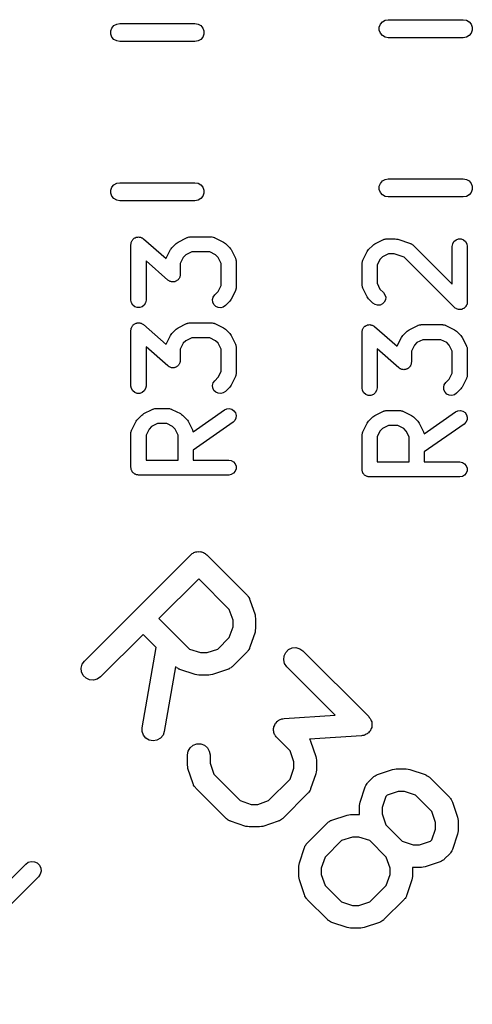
# Model space of a CAD drawing. Extents: x 83.4 to 168.1, y -157.3 to -85.4.
# Tile 19 of 60: x 108 to 111, y -101.5 to -94.9. Entities that reach past the tile are written whole.
import ezdxf

# ---------------------------------------------------------------- set-up
doc = ezdxf.new("R2010")
doc.units = 0
doc.header["$MEASUREMENT"] = 0
doc.layers.add('BLACK', color=7, linetype='CONTINUOUS')

msp = doc.modelspace()

# ---------------------------------------------------------------- linework, layer by layer
at = {"layer": 'Black'}
for p, q in [((110.426, -94.9353), (110.446, -94.9317)), ((110.446, -94.9317), (110.946, -94.9317)), ((110.946, -94.9317), (110.967, -94.9353)), ((108.602, -95.0067), (108.609, -94.9871)), ((108.609, -94.9871), (108.623, -94.9711)), ((108.623, -94.9711), (108.641, -94.9607)), ((108.641, -94.9607), (108.661, -94.9571)), ((108.661, -94.9571), (109.161, -94.9571)), ((109.161, -94.9571), (109.182, -94.9607)), ((109.182, -94.9607), (109.2, -94.9711)), ((109.2, -94.9711), (109.213, -94.9871)), ((109.213, -94.9871), (109.22, -95.0067)), ((110.387, -94.9813), (110.395, -94.9617)), ((110.387, -95.0021), (110.387, -94.9813)), ((110.395, -94.9617), (110.408, -94.9457)), ((110.408, -94.9457), (110.426, -94.9353)), ((110.967, -94.9353), (110.985, -94.9457)), ((110.985, -94.9457), (110.998, -94.9617)), ((110.998, -94.9617), (111.006, -94.9813)), ((111.006, -94.9813), (111.006, -95.0021)), ((108.602, -95.0275), (108.602, -95.0067)), ((108.609, -95.0471), (108.602, -95.0275)), ((108.623, -95.063), (108.609, -95.0471)), ((108.641, -95.0735), (108.623, -95.063)), ((109.2, -95.063), (109.182, -95.0735)), ((109.213, -95.0471), (109.2, -95.063)), ((109.22, -95.0275), (109.213, -95.0471)), ((109.22, -95.0067), (109.22, -95.0275)), ((110.395, -95.0217), (110.387, -95.0021)), ((110.408, -95.0376), (110.395, -95.0217)), ((110.426, -95.0481), (110.408, -95.0376)), ((110.446, -95.0517), (110.426, -95.0481)), ((110.946, -95.0517), (110.446, -95.0517)), ((110.967, -95.0481), (110.946, -95.0517)), ((110.985, -95.0376), (110.967, -95.0481)), ((110.998, -95.0217), (110.985, -95.0376)), ((111.006, -95.0021), (110.998, -95.0217)), ((108.661, -95.0771), (108.641, -95.0735)), ((109.161, -95.0771), (108.661, -95.0771)), ((109.182, -95.0735), (109.161, -95.0771)), ((108.602, -96.0667), (108.609, -96.0471)), ((108.609, -96.0471), (108.623, -96.0311)), ((108.623, -96.0311), (108.641, -96.0207)), ((108.641, -96.0207), (108.661, -96.0171)), ((108.661, -96.0171), (109.161, -96.0171)), ((109.161, -96.0171), (109.182, -96.0207)), ((109.182, -96.0207), (109.2, -96.0311)), ((109.2, -96.0311), (109.213, -96.0471)), ((109.213, -96.0471), (109.22, -96.0667)), ((110.387, -96.0413), (110.395, -96.0217)), ((110.387, -96.0621), (110.387, -96.0413)), ((110.395, -96.0217), (110.408, -96.0057)), ((110.408, -96.0057), (110.426, -95.9953)), ((110.426, -95.9953), (110.446, -95.9917)), ((110.446, -95.9917), (110.946, -95.9917)), ((110.946, -95.9917), (110.967, -95.9953)), ((110.967, -95.9953), (110.985, -96.0057)), ((110.985, -96.0057), (110.998, -96.0217)), ((110.998, -96.0217), (111.006, -96.0413)), ((111.006, -96.0413), (111.006, -96.0621)), ((108.602, -96.0875), (108.602, -96.0667)), ((108.609, -96.1071), (108.602, -96.0875)), ((108.623, -96.123), (108.609, -96.1071)), ((109.213, -96.1071), (109.2, -96.123)), ((109.22, -96.0875), (109.213, -96.1071)), ((109.22, -96.0667), (109.22, -96.0875)), ((110.395, -96.0817), (110.387, -96.0621)), ((110.408, -96.0976), (110.395, -96.0817)), ((110.426, -96.1081), (110.408, -96.0976)), ((110.446, -96.1117), (110.426, -96.1081)), ((110.946, -96.1117), (110.446, -96.1117)), ((110.967, -96.1081), (110.946, -96.1117)), ((110.985, -96.0976), (110.967, -96.1081)), ((110.998, -96.0817), (110.985, -96.0976)), ((111.006, -96.0621), (110.998, -96.0817)), ((108.641, -96.1335), (108.623, -96.123)), ((108.661, -96.1371), (108.641, -96.1335)), ((109.161, -96.1371), (108.661, -96.1371)), ((109.182, -96.1335), (109.161, -96.1371)), ((109.2, -96.123), (109.182, -96.1335)), ((108.736, -96.4282), (108.737, -96.4234)), ((108.736, -96.7997), (108.736, -96.4282)), ((108.737, -96.4185), (108.738, -96.4149)), ((108.737, -96.4234), (108.737, -96.4185)), ((108.738, -96.4149), (108.739, -96.4111)), ((108.739, -96.4111), (108.741, -96.4069)), ((108.741, -96.4069), (108.743, -96.4023)), ((108.743, -96.4023), (108.746, -96.3994)), ((108.746, -96.3994), (108.748, -96.3961)), ((108.748, -96.3961), (108.751, -96.393)), ((108.751, -96.393), (108.755, -96.3893)), ((108.755, -96.3893), (108.758, -96.3874)), ((108.758, -96.3874), (108.761, -96.3849)), ((108.761, -96.3849), (108.766, -96.3833)), ((108.766, -96.3833), (108.77, -96.3809)), ((108.77, -96.3809), (108.774, -96.3803)), ((108.774, -96.3803), (108.777, -96.379)), ((108.777, -96.379), (108.782, -96.379)), ((108.782, -96.379), (108.787, -96.3783)), ((108.787, -96.3783), (108.791, -96.379)), ((108.791, -96.379), (108.795, -96.379)), ((108.795, -96.379), (108.799, -96.3807)), ((108.799, -96.3807), (108.804, -96.3816)), ((108.804, -96.3816), (108.807, -96.3836)), ((108.807, -96.3836), (108.811, -96.3849)), ((108.811, -96.3849), (108.815, -96.3881)), ((108.815, -96.3881), (108.819, -96.3906)), ((108.819, -96.3906), (108.969, -96.5222)), ((109.008, -96.45), (109.036, -96.4215)), ((109.036, -96.4215), (109.043, -96.4169)), ((109.043, -96.4169), (109.049, -96.4121)), ((109.049, -96.4121), (109.106, -96.3835)), ((109.106, -96.3835), (109.109, -96.3827)), ((109.109, -96.3827), (109.112, -96.3813)), ((109.112, -96.3813), (109.117, -96.3802)), ((109.117, -96.3802), (109.123, -96.3786)), ((109.123, -96.3786), (109.126, -96.3787)), ((109.126, -96.3787), (109.129, -96.3782)), ((109.129, -96.3782), (109.272, -96.3782)), ((109.272, -96.3782), (109.274, -96.3787)), ((109.274, -96.3787), (109.277, -96.3786)), ((109.277, -96.3786), (109.283, -96.3802)), ((109.283, -96.3802), (109.289, -96.3813)), ((109.289, -96.3813), (109.291, -96.3827)), ((109.291, -96.3827), (109.294, -96.3835)), ((109.294, -96.3835), (109.351, -96.4121)), ((109.351, -96.4121), (109.358, -96.4169)), ((109.358, -96.4169), (109.364, -96.4215)), ((109.364, -96.4215), (109.393, -96.45)), ((110.316, -96.4627), (110.344, -96.4342)), ((110.344, -96.4342), (110.351, -96.4296)), ((110.351, -96.4296), (110.357, -96.4248)), ((110.357, -96.4248), (110.415, -96.3962)), ((110.415, -96.3962), (110.417, -96.3954)), ((110.417, -96.3954), (110.42, -96.394)), ((110.42, -96.394), (110.426, -96.3929)), ((110.426, -96.3929), (110.431, -96.3913)), ((110.431, -96.3913), (110.434, -96.3914)), ((110.434, -96.3914), (110.437, -96.3909)), ((110.437, -96.3909), (110.494, -96.3909)), ((110.494, -96.3909), (110.502, -96.3923)), ((110.502, -96.3923), (110.51, -96.3935)), ((110.51, -96.3935), (110.596, -96.4221)), ((110.596, -96.4221), (110.598, -96.4235)), ((110.598, -96.4235), (110.601, -96.4242)), ((110.601, -96.4242), (110.606, -96.4276)), ((110.606, -96.4276), (110.611, -96.4303)), ((110.611, -96.4303), (110.613, -96.4325)), ((110.613, -96.4325), (110.615, -96.4342)), ((110.615, -96.4342), (110.873, -96.6917)), ((110.873, -96.4409), (110.876, -96.4238)), ((110.873, -96.6917), (110.873, -96.4409)), ((110.876, -96.4238), (110.884, -96.4088)), ((110.884, -96.4088), (110.898, -96.3976)), ((110.898, -96.3976), (110.914, -96.3917)), ((110.914, -96.3917), (110.931, -96.3917)), ((110.931, -96.3917), (110.948, -96.3976)), ((110.948, -96.3976), (110.961, -96.4088)), ((110.961, -96.4088), (110.97, -96.4238)), ((110.97, -96.4238), (110.973, -96.4409)), ((110.973, -96.4409), (110.973, -96.8124)), ((108.97, -96.5202), (108.998, -96.463)), ((108.998, -96.463), (109.003, -96.4566)), ((109.003, -96.4566), (109.008, -96.45)), ((109.101, -96.4979), (109.084, -96.515)), ((109.141, -96.4782), (109.101, -96.4979)), ((109.26, -96.4782), (109.141, -96.4782)), ((109.299, -96.4979), (109.26, -96.4782)), ((109.316, -96.515), (109.299, -96.4979)), ((109.393, -96.45), (109.397, -96.4566)), ((109.397, -96.4566), (109.402, -96.463)), ((109.402, -96.463), (109.431, -96.5202)), ((110.278, -96.5329), (110.306, -96.4757)), ((110.306, -96.4757), (110.311, -96.4693)), ((110.311, -96.4693), (110.316, -96.4627)), ((110.449, -96.4909), (110.409, -96.5106)), ((110.486, -96.4909), (110.449, -96.4909)), ((110.553, -96.5132), (110.486, -96.4909)), ((108.982, -96.6659), (108.836, -96.5384)), ((108.836, -96.5384), (108.836, -96.7997)), ((108.969, -96.5222), (108.97, -96.5202)), ((109.084, -96.515), (109.064, -96.5543)), ((109.064, -96.5543), (109.064, -96.6282)), ((109.336, -96.5543), (109.316, -96.515)), ((109.336, -96.7022), (109.336, -96.5543)), ((109.431, -96.5202), (109.431, -96.5229)), ((109.431, -96.5229), (109.433, -96.5254)), ((109.433, -96.5254), (109.434, -96.5312)), ((109.434, -96.5312), (109.436, -96.5368)), ((109.436, -96.5368), (109.435, -96.5397)), ((109.435, -96.5397), (109.436, -96.5425)), ((109.436, -96.5425), (109.436, -96.714)), ((110.273, -96.5495), (110.275, -96.5439)), ((110.273, -96.5524), (110.273, -96.5495)), ((110.273, -96.5552), (110.273, -96.5524)), ((110.273, -96.6981), (110.273, -96.5552)), ((110.275, -96.5439), (110.276, -96.5381)), ((110.276, -96.5381), (110.277, -96.5356)), ((110.277, -96.5356), (110.278, -96.5329)), ((110.392, -96.5277), (110.373, -96.567)), ((110.373, -96.567), (110.373, -96.6863)), ((110.409, -96.5106), (110.392, -96.5277)), ((110.887, -96.8477), (110.553, -96.5132)), ((109.064, -96.6379), (109.062, -96.6415)), ((109.064, -96.6282), (109.064, -96.6331)), ((109.064, -96.6331), (109.064, -96.6379)), ((108.986, -96.6684), (108.982, -96.6659)), ((108.989, -96.6715), (108.986, -96.6684)), ((108.993, -96.6729), (108.989, -96.6715)), ((108.996, -96.6749), (108.993, -96.6729)), ((109.001, -96.6758), (108.996, -96.6749)), ((109.006, -96.6775), (109.001, -96.6758)), ((109.01, -96.6775), (109.006, -96.6775)), ((109.013, -96.6782), (109.01, -96.6775)), ((109.018, -96.6775), (109.013, -96.6782)), ((109.023, -96.6775), (109.018, -96.6775)), ((109.027, -96.6762), (109.023, -96.6775)), ((109.031, -96.6756), (109.027, -96.6762)), ((109.035, -96.6732), (109.031, -96.6756)), ((109.039, -96.6715), (109.035, -96.6732)), ((109.042, -96.6691), (109.039, -96.6715)), ((109.046, -96.6672), (109.042, -96.6691)), ((109.049, -96.6635), (109.046, -96.6672)), ((109.053, -96.6604), (109.049, -96.6635)), ((109.055, -96.657), (109.053, -96.6604)), ((109.057, -96.6541), (109.055, -96.657)), ((109.059, -96.6496), (109.057, -96.6541)), ((109.061, -96.6453), (109.059, -96.6496)), ((109.062, -96.6415), (109.061, -96.6453)), ((109.316, -96.7415), (109.336, -96.7022)), ((110.273, -96.7009), (110.273, -96.6981)), ((110.273, -96.7038), (110.273, -96.7009)), ((110.275, -96.7094), (110.273, -96.7038)), ((110.373, -96.6863), (110.392, -96.7256)), ((109.283, -96.7785), (109.293, -96.7643)), ((109.293, -96.7643), (109.316, -96.7415)), ((109.431, -96.7363), (109.402, -96.7935)), ((109.433, -96.7311), (109.431, -96.7336)), ((109.431, -96.7336), (109.431, -96.7363)), ((109.434, -96.7253), (109.433, -96.7311)), ((109.436, -96.7197), (109.434, -96.7253)), ((109.436, -96.714), (109.435, -96.7168)), ((109.435, -96.7168), (109.436, -96.7197)), ((110.276, -96.7152), (110.275, -96.7094)), ((110.277, -96.7177), (110.276, -96.7152)), ((110.278, -96.7204), (110.277, -96.7177)), ((110.306, -96.7776), (110.278, -96.7204)), ((110.392, -96.7256), (110.415, -96.7484)), ((110.415, -96.7484), (110.425, -96.7627)), ((110.425, -96.7627), (110.43, -96.7794)), ((108.739, -96.8168), (108.736, -96.7997)), ((108.748, -96.8318), (108.739, -96.8168)), ((108.761, -96.843), (108.748, -96.8318)), ((108.824, -96.8318), (108.811, -96.843)), ((108.833, -96.8168), (108.824, -96.8318)), ((108.836, -96.7997), (108.833, -96.8168)), ((109.279, -96.7953), (109.283, -96.7785)), ((109.28, -96.8126), (109.279, -96.7953)), ((109.288, -96.8284), (109.28, -96.8126)), ((109.3, -96.8406), (109.288, -96.8284)), ((109.364, -96.835), (109.35, -96.845)), ((109.393, -96.8065), (109.364, -96.835)), ((109.397, -96.7999), (109.393, -96.8065)), ((109.402, -96.7935), (109.397, -96.7999)), ((110.311, -96.784), (110.306, -96.7776)), ((110.316, -96.7906), (110.311, -96.784)), ((110.344, -96.8192), (110.316, -96.7906)), ((110.359, -96.8291), (110.344, -96.8192)), ((110.375, -96.8336), (110.359, -96.8291)), ((110.393, -96.8321), (110.375, -96.8336)), ((110.408, -96.8248), (110.393, -96.8321)), ((110.421, -96.8125), (110.408, -96.8248)), ((110.428, -96.7967), (110.421, -96.8125)), ((110.43, -96.7794), (110.428, -96.7967)), ((110.966, -96.8351), (110.964, -96.841)), ((110.97, -96.8295), (110.966, -96.8351)), ((110.971, -96.8253), (110.97, -96.8273)), ((110.97, -96.8273), (110.97, -96.8295)), ((110.973, -96.8124), (110.971, -96.8188)), ((110.971, -96.8188), (110.971, -96.8253)), ((108.777, -96.8489), (108.761, -96.843)), ((108.795, -96.8489), (108.777, -96.8489)), ((108.811, -96.843), (108.795, -96.8489)), ((109.316, -96.848), (109.3, -96.8406)), ((109.333, -96.8495), (109.316, -96.848)), ((109.35, -96.845), (109.333, -96.8495)), ((110.893, -96.8515), (110.887, -96.8477)), ((110.898, -96.8557), (110.893, -96.8515)), ((110.9, -96.8564), (110.898, -96.8557)), ((110.901, -96.8577), (110.9, -96.8564)), ((110.908, -96.8594), (110.901, -96.8577)), ((110.914, -96.8616), (110.908, -96.8594)), ((110.916, -96.8616), (110.914, -96.8616)), ((110.918, -96.8622), (110.916, -96.8616)), ((110.925, -96.8616), (110.918, -96.8622)), ((110.931, -96.8616), (110.925, -96.8616)), ((110.933, -96.8609), (110.931, -96.8616)), ((110.936, -96.8607), (110.933, -96.8609)), ((110.941, -96.8579), (110.936, -96.8607)), ((110.948, -96.8557), (110.941, -96.8579)), ((110.949, -96.8543), (110.948, -96.8557)), ((110.951, -96.8533), (110.949, -96.8543)), ((110.956, -96.8487), (110.951, -96.8533)), ((110.961, -96.8445), (110.956, -96.8487)), ((110.962, -96.8426), (110.961, -96.8445)), ((110.964, -96.841), (110.962, -96.8426)), ((108.746, -96.9709), (108.748, -96.9675)), ((108.748, -96.9675), (108.751, -96.9644)), ((108.751, -96.9644), (108.755, -96.9607)), ((108.755, -96.9607), (108.758, -96.9588)), ((108.758, -96.9588), (108.761, -96.9564)), ((108.761, -96.9564), (108.766, -96.9547)), ((108.766, -96.9547), (108.77, -96.9523)), ((108.77, -96.9523), (108.774, -96.9517)), ((108.774, -96.9517), (108.777, -96.9504)), ((108.777, -96.9504), (108.782, -96.9504)), ((108.782, -96.9504), (108.787, -96.9497)), ((108.787, -96.9497), (108.791, -96.9504)), ((108.791, -96.9504), (108.795, -96.9504)), ((108.795, -96.9504), (108.799, -96.9521)), ((108.799, -96.9521), (108.804, -96.953)), ((108.804, -96.953), (108.807, -96.955)), ((108.807, -96.955), (108.811, -96.9564)), ((108.811, -96.9564), (108.815, -96.9595)), ((108.815, -96.9595), (108.819, -96.962)), ((108.819, -96.962), (108.969, -97.0936)), ((109.049, -96.9835), (109.106, -96.9549)), ((109.106, -96.9549), (109.109, -96.9541)), ((109.109, -96.9541), (109.112, -96.9527)), ((109.112, -96.9527), (109.117, -96.9517)), ((109.117, -96.9517), (109.123, -96.95)), ((109.123, -96.95), (109.126, -96.9502)), ((109.126, -96.9502), (109.129, -96.9497)), ((109.129, -96.9497), (109.272, -96.9497)), ((109.272, -96.9497), (109.274, -96.9502)), ((109.274, -96.9502), (109.277, -96.95)), ((109.277, -96.95), (109.283, -96.9517)), ((109.283, -96.9517), (109.289, -96.9527)), ((109.289, -96.9527), (109.291, -96.9541)), ((109.291, -96.9541), (109.294, -96.9549)), ((109.294, -96.9549), (109.351, -96.9835)), ((110.298, -96.9691), (110.302, -96.9674)), ((110.302, -96.9674), (110.306, -96.965)), ((110.306, -96.965), (110.31, -96.9644)), ((110.31, -96.9644), (110.314, -96.9631)), ((110.314, -96.9631), (110.319, -96.9631)), ((110.319, -96.9631), (110.324, -96.9624)), ((110.324, -96.9624), (110.327, -96.9631)), ((110.327, -96.9631), (110.331, -96.9631)), ((110.331, -96.9631), (110.336, -96.9648)), ((110.336, -96.9648), (110.341, -96.9657)), ((110.341, -96.9657), (110.344, -96.9677)), ((110.586, -96.9962), (110.643, -96.9676)), ((110.643, -96.9676), (110.646, -96.9668)), ((110.646, -96.9668), (110.648, -96.9654)), ((110.648, -96.9654), (110.654, -96.9644)), ((110.654, -96.9644), (110.66, -96.9627)), ((110.66, -96.9627), (110.663, -96.9629)), ((110.663, -96.9629), (110.665, -96.9624)), ((110.665, -96.9624), (110.808, -96.9624)), ((110.808, -96.9624), (110.811, -96.9629)), ((110.811, -96.9629), (110.814, -96.9627)), ((110.814, -96.9627), (110.82, -96.9644)), ((110.82, -96.9644), (110.825, -96.9654)), ((110.825, -96.9654), (110.828, -96.9668)), ((110.828, -96.9668), (110.831, -96.9676)), ((110.831, -96.9676), (110.888, -96.9962)), ((108.736, -96.9997), (108.737, -96.9949)), ((108.736, -97.3711), (108.736, -96.9997)), ((108.737, -96.99), (108.738, -96.9864)), ((108.737, -96.9949), (108.737, -96.99)), ((108.738, -96.9864), (108.739, -96.9826)), ((108.739, -96.9826), (108.741, -96.9783)), ((108.741, -96.9783), (108.743, -96.9738)), ((108.743, -96.9738), (108.746, -96.9709)), ((108.998, -97.0345), (109.003, -97.028)), ((109.003, -97.028), (109.008, -97.0215)), ((109.008, -97.0215), (109.036, -96.9929)), ((109.036, -96.9929), (109.043, -96.9883)), ((109.043, -96.9883), (109.049, -96.9835)), ((109.351, -96.9835), (109.358, -96.9883)), ((109.358, -96.9883), (109.364, -96.9929)), ((109.364, -96.9929), (109.393, -97.0215)), ((109.393, -97.0215), (109.397, -97.028)), ((109.397, -97.028), (109.402, -97.0345)), ((110.273, -97.0076), (110.274, -97.0027)), ((110.273, -97.0124), (110.273, -97.0076)), ((110.273, -97.3838), (110.273, -97.0124)), ((110.274, -97.0027), (110.275, -96.9991)), ((110.275, -96.9991), (110.276, -96.9953)), ((110.276, -96.9953), (110.278, -96.991)), ((110.278, -96.991), (110.28, -96.9865)), ((110.28, -96.9865), (110.282, -96.9836)), ((110.282, -96.9836), (110.284, -96.9802)), ((110.284, -96.9802), (110.288, -96.9771)), ((110.288, -96.9771), (110.291, -96.9734)), ((110.291, -96.9734), (110.295, -96.9715)), ((110.295, -96.9715), (110.298, -96.9691)), ((110.344, -96.9677), (110.348, -96.9691)), ((110.348, -96.9691), (110.351, -96.9722)), ((110.351, -96.9722), (110.356, -96.9747)), ((110.356, -96.9747), (110.506, -97.1063)), ((110.544, -97.0342), (110.573, -97.0056)), ((110.573, -97.0056), (110.58, -97.001)), ((110.58, -97.001), (110.586, -96.9962)), ((110.888, -96.9962), (110.894, -97.001)), ((110.894, -97.001), (110.901, -97.0056)), ((110.901, -97.0056), (110.929, -97.0342)), ((108.969, -97.0936), (108.97, -97.0916)), ((108.97, -97.0916), (108.998, -97.0345)), ((109.084, -97.0864), (109.064, -97.1258)), ((109.101, -97.0693), (109.084, -97.0864)), ((109.141, -97.0497), (109.101, -97.0693)), ((109.26, -97.0497), (109.141, -97.0497)), ((109.299, -97.0693), (109.26, -97.0497)), ((109.316, -97.0864), (109.299, -97.0693)), ((109.336, -97.1258), (109.316, -97.0864)), ((109.402, -97.0345), (109.431, -97.0916)), ((109.431, -97.0916), (109.431, -97.0944)), ((109.431, -97.0944), (109.433, -97.0969)), ((109.433, -97.0969), (109.434, -97.1026)), ((110.506, -97.1043), (110.535, -97.0472)), ((110.535, -97.0472), (110.54, -97.0407)), ((110.54, -97.0407), (110.544, -97.0342)), ((110.638, -97.082), (110.621, -97.0991)), ((110.677, -97.0624), (110.638, -97.082)), ((110.797, -97.0624), (110.677, -97.0624)), ((110.836, -97.082), (110.797, -97.0624)), ((110.853, -97.0991), (110.836, -97.082)), ((110.929, -97.0342), (110.934, -97.0407)), ((110.934, -97.0407), (110.939, -97.0472)), ((110.939, -97.0472), (110.967, -97.1043)), ((108.982, -97.2373), (108.836, -97.1099)), ((108.836, -97.1099), (108.836, -97.3711)), ((109.064, -97.1258), (109.064, -97.1997)), ((109.336, -97.2736), (109.336, -97.1258)), ((109.434, -97.1026), (109.436, -97.1082)), ((109.436, -97.1082), (109.435, -97.1111)), ((109.435, -97.1111), (109.436, -97.114)), ((109.436, -97.114), (109.436, -97.2854)), ((110.518, -97.25), (110.373, -97.1226)), ((110.373, -97.1226), (110.373, -97.3838)), ((110.506, -97.1063), (110.506, -97.1043)), ((110.621, -97.0991), (110.601, -97.1385)), ((110.601, -97.1385), (110.601, -97.2124)), ((110.873, -97.1385), (110.853, -97.0991)), ((110.873, -97.2863), (110.873, -97.1385)), ((110.967, -97.1043), (110.968, -97.1071)), ((110.968, -97.1071), (110.97, -97.1096)), ((110.97, -97.1096), (110.971, -97.1153)), ((110.971, -97.1153), (110.972, -97.1209)), ((110.972, -97.1209), (110.972, -97.1238)), ((110.972, -97.1238), (110.973, -97.1267)), ((110.973, -97.1267), (110.973, -97.2981)), ((109.055, -97.2285), (109.053, -97.2318)), ((109.057, -97.2256), (109.055, -97.2285)), ((109.059, -97.221), (109.057, -97.2256)), ((109.061, -97.2168), (109.059, -97.221)), ((109.062, -97.213), (109.061, -97.2168)), ((109.064, -97.2094), (109.062, -97.213)), ((109.064, -97.1997), (109.064, -97.2045)), ((109.064, -97.2045), (109.064, -97.2094)), ((110.598, -97.2295), (110.596, -97.2337)), ((110.599, -97.2257), (110.598, -97.2295)), ((110.6, -97.2221), (110.599, -97.2257)), ((110.601, -97.2124), (110.6, -97.2172)), ((110.6, -97.2172), (110.6, -97.2221)), ((108.986, -97.2398), (108.982, -97.2373)), ((108.989, -97.243), (108.986, -97.2398)), ((108.993, -97.2443), (108.989, -97.243)), ((108.996, -97.2463), (108.993, -97.2443)), ((109.001, -97.2472), (108.996, -97.2463)), ((109.006, -97.2489), (109.001, -97.2472)), ((109.01, -97.2489), (109.006, -97.2489)), ((109.013, -97.2497), (109.01, -97.2489)), ((109.018, -97.2489), (109.013, -97.2497)), ((109.023, -97.2489), (109.018, -97.2489)), ((109.027, -97.2476), (109.023, -97.2489)), ((109.031, -97.247), (109.027, -97.2476)), ((109.035, -97.2446), (109.031, -97.247)), ((109.039, -97.243), (109.035, -97.2446)), ((109.042, -97.2405), (109.039, -97.243)), ((109.046, -97.2386), (109.042, -97.2405)), ((109.049, -97.2349), (109.046, -97.2386)), ((109.053, -97.2318), (109.049, -97.2349)), ((109.316, -97.3129), (109.336, -97.2736)), ((109.436, -97.2911), (109.434, -97.2967)), ((109.436, -97.2854), (109.435, -97.2882)), ((109.435, -97.2882), (109.436, -97.2911)), ((110.522, -97.2525), (110.518, -97.25)), ((110.526, -97.2557), (110.522, -97.2525)), ((110.53, -97.257), (110.526, -97.2557)), ((110.533, -97.259), (110.53, -97.257)), ((110.538, -97.2599), (110.533, -97.259)), ((110.543, -97.2616), (110.538, -97.2599)), ((110.546, -97.2616), (110.543, -97.2616)), ((110.55, -97.2624), (110.546, -97.2616)), ((110.555, -97.2616), (110.55, -97.2624)), ((110.56, -97.2616), (110.555, -97.2616)), ((110.563, -97.2603), (110.56, -97.2616)), ((110.567, -97.2597), (110.563, -97.2603)), ((110.572, -97.2573), (110.567, -97.2597)), ((110.576, -97.2557), (110.572, -97.2573)), ((110.579, -97.2532), (110.576, -97.2557)), ((110.583, -97.2513), (110.579, -97.2532)), ((110.586, -97.2476), (110.583, -97.2513)), ((110.589, -97.2445), (110.586, -97.2476)), ((110.591, -97.2412), (110.589, -97.2445)), ((110.594, -97.2383), (110.591, -97.2412)), ((110.596, -97.2337), (110.594, -97.2383)), ((110.853, -97.3256), (110.873, -97.2863)), ((109.279, -97.3667), (109.283, -97.35)), ((109.283, -97.35), (109.293, -97.3357)), ((109.293, -97.3357), (109.316, -97.3129)), ((109.431, -97.3077), (109.402, -97.3649)), ((109.433, -97.3025), (109.431, -97.305)), ((109.431, -97.305), (109.431, -97.3077)), ((109.434, -97.2967), (109.433, -97.3025)), ((110.82, -97.3627), (110.83, -97.3484)), ((110.83, -97.3484), (110.853, -97.3256)), ((110.967, -97.3204), (110.939, -97.3776)), ((110.968, -97.3177), (110.967, -97.3204)), ((110.97, -97.3152), (110.968, -97.3177)), ((110.971, -97.3094), (110.97, -97.3152)), ((110.972, -97.3038), (110.971, -97.3094)), ((110.973, -97.2981), (110.972, -97.3009)), ((110.972, -97.3009), (110.972, -97.3038)), ((108.739, -97.3882), (108.736, -97.3711)), ((108.748, -97.4032), (108.739, -97.3882)), ((108.761, -97.4144), (108.748, -97.4032)), ((108.777, -97.4203), (108.761, -97.4144)), ((108.795, -97.4203), (108.777, -97.4203)), ((108.811, -97.4144), (108.795, -97.4203)), ((108.824, -97.4032), (108.811, -97.4144)), ((108.833, -97.3882), (108.824, -97.4032)), ((108.836, -97.3711), (108.833, -97.3882)), ((109.28, -97.384), (109.279, -97.3667)), ((109.288, -97.3998), (109.28, -97.384)), ((109.3, -97.4121), (109.288, -97.3998)), ((109.316, -97.4194), (109.3, -97.4121)), ((109.333, -97.4209), (109.316, -97.4194)), ((109.35, -97.4164), (109.333, -97.4209)), ((109.364, -97.4065), (109.35, -97.4164)), ((109.393, -97.3779), (109.364, -97.4065)), ((109.397, -97.3713), (109.393, -97.3779)), ((109.402, -97.3649), (109.397, -97.3713)), ((110.276, -97.4009), (110.273, -97.3838)), ((110.284, -97.4159), (110.276, -97.4009)), ((110.298, -97.4271), (110.284, -97.4159)), ((110.361, -97.4159), (110.348, -97.4271)), ((110.37, -97.4009), (110.361, -97.4159)), ((110.373, -97.3838), (110.37, -97.4009)), ((110.816, -97.3794), (110.82, -97.3627)), ((110.817, -97.3967), (110.816, -97.3794)), ((110.825, -97.4125), (110.817, -97.3967)), ((110.837, -97.4248), (110.825, -97.4125)), ((110.853, -97.4321), (110.837, -97.4248)), ((110.901, -97.4192), (110.887, -97.4291)), ((110.929, -97.3906), (110.901, -97.4192)), ((110.934, -97.384), (110.929, -97.3906)), ((110.939, -97.3776), (110.934, -97.384)), ((110.314, -97.433), (110.298, -97.4271)), ((110.331, -97.433), (110.314, -97.433)), ((110.348, -97.4271), (110.331, -97.433)), ((110.87, -97.4336), (110.853, -97.4321)), ((110.887, -97.4291), (110.87, -97.4336)), ((108.814, -97.5597), (108.821, -97.5549)), ((108.821, -97.5549), (108.878, -97.5264)), ((108.878, -97.5264), (108.881, -97.5256)), ((108.881, -97.5256), (108.883, -97.5241)), ((108.883, -97.5241), (108.889, -97.5231)), ((108.889, -97.5231), (108.894, -97.5214)), ((108.894, -97.5214), (108.897, -97.5216)), ((108.897, -97.5216), (108.9, -97.5211)), ((108.9, -97.5211), (108.986, -97.5211)), ((108.986, -97.5211), (108.989, -97.5216)), ((108.989, -97.5216), (108.992, -97.5214)), ((108.992, -97.5214), (108.997, -97.5231)), ((108.997, -97.5231), (109.003, -97.5241)), ((109.003, -97.5241), (109.006, -97.5256)), ((109.006, -97.5256), (109.008, -97.5264)), ((109.008, -97.5264), (109.065, -97.5549)), ((109.065, -97.5549), (109.072, -97.5597)), ((109.149, -97.676), (109.357, -97.5301)), ((109.357, -97.5301), (109.373, -97.5228)), ((109.373, -97.5228), (109.39, -97.5213)), ((109.39, -97.5213), (109.407, -97.5258)), ((109.407, -97.5258), (109.421, -97.5357)), ((109.421, -97.5357), (109.431, -97.55)), ((109.431, -97.55), (109.436, -97.5667)), ((110.357, -97.5676), (110.415, -97.5391)), ((110.415, -97.5391), (110.417, -97.5383)), ((110.417, -97.5383), (110.42, -97.5368)), ((110.42, -97.5368), (110.426, -97.5358)), ((110.426, -97.5358), (110.431, -97.5341)), ((110.431, -97.5341), (110.434, -97.5343)), ((110.434, -97.5343), (110.437, -97.5338)), ((110.437, -97.5338), (110.523, -97.5338)), ((110.523, -97.5338), (110.525, -97.5343)), ((110.525, -97.5343), (110.528, -97.5341)), ((110.528, -97.5341), (110.534, -97.5358)), ((110.534, -97.5358), (110.54, -97.5368)), ((110.54, -97.5368), (110.542, -97.5383)), ((110.542, -97.5383), (110.545, -97.5391)), ((110.545, -97.5391), (110.602, -97.5676)), ((110.685, -97.6887), (110.894, -97.5428)), ((110.894, -97.5428), (110.91, -97.5355)), ((110.91, -97.5355), (110.927, -97.534)), ((110.927, -97.534), (110.944, -97.5385)), ((110.944, -97.5385), (110.958, -97.5484)), ((110.958, -97.5484), (110.968, -97.5627)), ((108.741, -97.663), (108.77, -97.6059)), ((108.77, -97.6059), (108.775, -97.5994)), ((108.775, -97.5994), (108.779, -97.5929)), ((108.779, -97.5929), (108.808, -97.5643)), ((108.808, -97.5643), (108.814, -97.5597)), ((108.912, -97.6211), (108.873, -97.6408)), ((108.974, -97.6211), (108.912, -97.6211)), ((109.013, -97.6408), (108.974, -97.6211)), ((109.072, -97.5597), (109.078, -97.5643)), ((109.078, -97.5643), (109.107, -97.5929)), ((109.107, -97.5929), (109.112, -97.5994)), ((109.112, -97.5994), (109.116, -97.6059)), ((109.116, -97.6059), (109.145, -97.663)), ((109.415, -97.6121), (109.15, -97.7971)), ((109.427, -97.5998), (109.415, -97.6121)), ((109.434, -97.584), (109.427, -97.5998)), ((109.436, -97.5667), (109.434, -97.584)), ((110.278, -97.6757), (110.306, -97.6186)), ((110.306, -97.6186), (110.311, -97.6121)), ((110.311, -97.6121), (110.316, -97.6056)), ((110.316, -97.6056), (110.344, -97.577)), ((110.344, -97.577), (110.351, -97.5724)), ((110.351, -97.5724), (110.357, -97.5676)), ((110.602, -97.5676), (110.609, -97.5724)), ((110.609, -97.5724), (110.615, -97.577)), ((110.615, -97.577), (110.644, -97.6056)), ((110.644, -97.6056), (110.648, -97.6121)), ((110.648, -97.6121), (110.653, -97.6186)), ((110.653, -97.6186), (110.682, -97.6757)), ((110.964, -97.6125), (110.951, -97.6248)), ((110.971, -97.5967), (110.964, -97.6125)), ((110.968, -97.5627), (110.972, -97.5794)), ((110.972, -97.5794), (110.971, -97.5967)), ((108.736, -97.6797), (108.738, -97.6741)), ((108.736, -97.6825), (108.736, -97.6797)), ((108.736, -97.6854), (108.736, -97.6825)), ((108.736, -97.914), (108.736, -97.6854)), ((108.738, -97.6741), (108.739, -97.6683)), ((108.739, -97.6683), (108.74, -97.6658)), ((108.74, -97.6658), (108.741, -97.663)), ((108.856, -97.6579), (108.836, -97.6972)), ((108.873, -97.6408), (108.856, -97.6579)), ((109.031, -97.6579), (109.013, -97.6408)), ((109.05, -97.6972), (109.031, -97.6579)), ((109.145, -97.663), (109.146, -97.6658)), ((109.146, -97.6658), (109.147, -97.6683)), ((109.147, -97.6683), (109.148, -97.6741)), ((109.148, -97.6741), (109.149, -97.676)), ((110.273, -97.6924), (110.275, -97.6868)), ((110.275, -97.6868), (110.276, -97.681)), ((110.276, -97.681), (110.277, -97.6785)), ((110.277, -97.6785), (110.278, -97.6757)), ((110.392, -97.6706), (110.373, -97.7099)), ((110.409, -97.6535), (110.392, -97.6706)), ((110.449, -97.6338), (110.409, -97.6535)), ((110.511, -97.6338), (110.449, -97.6338)), ((110.55, -97.6535), (110.511, -97.6338)), ((110.567, -97.6706), (110.55, -97.6535)), ((110.587, -97.7099), (110.567, -97.6706)), ((110.682, -97.6757), (110.682, -97.6785)), ((110.682, -97.6785), (110.684, -97.681)), ((110.684, -97.681), (110.685, -97.6868)), ((110.685, -97.6868), (110.685, -97.6887)), ((110.951, -97.6248), (110.687, -97.8098)), ((108.836, -97.6972), (108.836, -97.864)), ((109.05, -97.864), (109.05, -97.6972)), ((110.273, -97.6952), (110.273, -97.6924)), ((110.273, -97.6981), (110.273, -97.6952)), ((110.273, -97.9267), (110.273, -97.6981)), ((110.373, -97.7099), (110.373, -97.8767)), ((110.587, -97.8767), (110.587, -97.7099)), ((109.15, -97.7971), (109.15, -97.864)), ((110.687, -97.8098), (110.687, -97.8767)), ((108.836, -97.864), (109.05, -97.864)), ((109.15, -97.864), (109.386, -97.864)), ((109.386, -97.864), (109.403, -97.867)), ((109.403, -97.867), (109.418, -97.8757)), ((109.418, -97.8757), (109.429, -97.889)), ((110.373, -97.8767), (110.587, -97.8767)), ((110.687, -97.8767), (110.923, -97.8767)), ((110.923, -97.8767), (110.94, -97.8797)), ((110.94, -97.8797), (110.955, -97.8884)), ((108.737, -97.9183), (108.736, -97.914)), ((108.737, -97.9226), (108.737, -97.9183)), ((108.738, -97.9267), (108.737, -97.9226)), ((108.739, -97.9311), (108.738, -97.9267)), ((108.741, -97.9348), (108.739, -97.9311)), ((108.743, -97.939), (108.741, -97.9348)), ((108.745, -97.9423), (108.743, -97.939)), ((108.748, -97.9461), (108.745, -97.9423)), ((108.751, -97.9489), (108.748, -97.9461)), ((108.754, -97.9523), (108.751, -97.9489)), ((109.429, -97.939), (109.418, -97.9523)), ((109.429, -97.889), (109.435, -97.9053)), ((109.435, -97.9226), (109.429, -97.939)), ((109.435, -97.9053), (109.435, -97.9226)), ((110.273, -97.931), (110.273, -97.9267)), ((110.273, -97.9353), (110.273, -97.931)), ((110.275, -97.9394), (110.273, -97.9353)), ((110.276, -97.9438), (110.275, -97.9394)), ((110.278, -97.9475), (110.276, -97.9438)), ((110.279, -97.9517), (110.278, -97.9475)), ((110.955, -97.8884), (110.966, -97.9017)), ((110.966, -97.9017), (110.972, -97.918)), ((110.972, -97.9353), (110.966, -97.9517)), ((110.972, -97.918), (110.972, -97.9353)), ((108.758, -97.9544), (108.754, -97.9523)), ((108.761, -97.9573), (108.758, -97.9544)), ((108.765, -97.9588), (108.761, -97.9573)), ((108.769, -97.9609), (108.765, -97.9588)), ((108.773, -97.9617), (108.769, -97.9609)), ((108.777, -97.9632), (108.773, -97.9617)), ((108.782, -97.9632), (108.777, -97.9632)), ((108.786, -97.964), (108.782, -97.9632)), ((109.386, -97.964), (108.786, -97.964)), ((109.403, -97.9609), (109.386, -97.964)), ((109.418, -97.9523), (109.403, -97.9609)), ((110.282, -97.955), (110.279, -97.9517)), ((110.284, -97.9588), (110.282, -97.955)), ((110.288, -97.9616), (110.284, -97.9588)), ((110.29, -97.965), (110.288, -97.9616)), ((110.294, -97.9671), (110.29, -97.965)), ((110.298, -97.97), (110.294, -97.9671)), ((110.302, -97.9715), (110.298, -97.97)), ((110.306, -97.9736), (110.302, -97.9715)), ((110.31, -97.9744), (110.306, -97.9736)), ((110.314, -97.9759), (110.31, -97.9744)), ((110.318, -97.9759), (110.314, -97.9759)), ((110.323, -97.9767), (110.318, -97.9759)), ((110.923, -97.9767), (110.323, -97.9767)), ((110.94, -97.9736), (110.923, -97.9767)), ((110.955, -97.965), (110.94, -97.9736)), ((110.966, -97.9517), (110.955, -97.965)), ((109.167, -98.4757), (109.174, -98.4751)), ((109.174, -98.4751), (109.18, -98.4734)), ((109.18, -98.4734), (109.187, -98.474)), ((109.187, -98.474), (109.193, -98.4734)), ((109.193, -98.4734), (109.2, -98.4751)), ((109.2, -98.4751), (109.206, -98.4757)), ((108.427, -99.2022), (109.134, -98.4951)), ((109.134, -98.4951), (109.139, -98.4913)), ((109.139, -98.4913), (109.144, -98.4867)), ((109.144, -98.4867), (109.15, -98.4839)), ((109.15, -98.4839), (109.155, -98.4801)), ((109.155, -98.4801), (109.161, -98.4784)), ((109.161, -98.4784), (109.167, -98.4757)), ((109.206, -98.4757), (109.212, -98.4784)), ((109.212, -98.4784), (109.218, -98.4801)), ((109.218, -98.4801), (109.224, -98.4839)), ((109.224, -98.4839), (109.23, -98.4867)), ((109.23, -98.4867), (109.234, -98.4913)), ((109.234, -98.4913), (109.24, -98.4951)), ((109.24, -98.4951), (109.509, -98.7644)), ((109.187, -98.6542), (108.922, -98.9185)), ((109.39, -98.858), (109.187, -98.6542)), ((109.509, -98.7644), (109.512, -98.768)), ((109.512, -98.768), (109.515, -98.7709)), ((109.515, -98.7709), (109.519, -98.7786)), ((109.519, -98.7786), (109.524, -98.7858)), ((109.524, -98.7858), (109.525, -98.79)), ((109.525, -98.79), (109.527, -98.7938)), ((109.527, -98.7938), (109.561, -98.8948)), ((109.415, -98.9307), (109.39, -98.858)), ((108.922, -98.9185), (109.126, -99.1223)), ((109.415, -98.9737), (109.415, -98.9307)), ((109.561, -98.8948), (109.563, -98.9067)), ((109.563, -98.9067), (109.565, -98.9185)), ((109.565, -98.9185), (109.565, -98.9858)), ((109.39, -99.0463), (109.415, -98.9737)), ((109.563, -98.9977), (109.561, -99.0096)), ((109.565, -98.9858), (109.563, -98.9977)), ((108.816, -99.0246), (108.533, -99.3082)), ((108.904, -99.1123), (108.816, -99.0246)), ((109.314, -99.1223), (109.39, -99.0463)), ((109.561, -99.0096), (109.527, -99.1106)), ((108.81, -99.6462), (108.904, -99.1123)), ((109.126, -99.1223), (109.199, -99.1465)), ((109.242, -99.1465), (109.314, -99.1223)), ((109.519, -99.1258), (109.515, -99.1335)), ((109.524, -99.1186), (109.519, -99.1258)), ((109.525, -99.1144), (109.524, -99.1186)), ((109.527, -99.1106), (109.525, -99.1144)), ((109.765, -99.1449), (109.783, -99.1264)), ((109.783, -99.1264), (109.807, -99.1154)), ((109.807, -99.1154), (109.833, -99.1132)), ((109.833, -99.1132), (109.858, -99.1199)), ((109.858, -99.1199), (109.879, -99.1348)), ((109.199, -99.1465), (109.242, -99.1465)), ((109.509, -99.1399), (109.408, -99.2409)), ((109.512, -99.1363), (109.509, -99.1399)), ((109.515, -99.1335), (109.512, -99.1363)), ((109.752, -99.1944), (109.754, -99.1685)), ((109.758, -99.2196), (109.752, -99.1944)), ((109.754, -99.1685), (109.765, -99.1449)), ((109.879, -99.1348), (110.317, -99.5726)), ((108.405, -99.2487), (108.412, -99.2235)), ((108.407, -99.2746), (108.405, -99.2487)), ((108.412, -99.2235), (108.427, -99.2022)), ((109.033, -99.2415), (108.957, -99.6723)), ((109.036, -99.2434), (109.033, -99.2415)), ((109.039, -99.2466), (109.036, -99.2434)), ((109.047, -99.2508), (109.039, -99.2466)), ((109.054, -99.2558), (109.047, -99.2508)), ((109.058, -99.257), (109.054, -99.2558)), ((109.062, -99.259), (109.058, -99.257)), ((109.163, -99.2927), (109.062, -99.259)), ((109.379, -99.259), (109.278, -99.2927)), ((109.383, -99.257), (109.379, -99.259)), ((109.387, -99.2558), (109.383, -99.257)), ((109.394, -99.2508), (109.387, -99.2558)), ((109.402, -99.2466), (109.394, -99.2508)), ((109.404, -99.2434), (109.402, -99.2466)), ((109.408, -99.2409), (109.404, -99.2434)), ((109.773, -99.2409), (109.758, -99.2196)), ((110.094, -99.5618), (109.773, -99.2409)), ((108.418, -99.2982), (108.407, -99.2746)), ((108.437, -99.3167), (108.418, -99.2982)), ((108.46, -99.3277), (108.437, -99.3167)), ((108.486, -99.3299), (108.46, -99.3277)), ((108.511, -99.3232), (108.486, -99.3299)), ((108.533, -99.3082), (108.511, -99.3232)), ((109.175, -99.2945), (109.163, -99.2927)), ((109.187, -99.2965), (109.175, -99.2945)), ((109.254, -99.2965), (109.187, -99.2965)), ((109.266, -99.2945), (109.254, -99.2965)), ((109.278, -99.2927), (109.266, -99.2945)), ((109.729, -99.5907), (109.734, -99.5893)), ((109.734, -99.5893), (109.74, -99.5868)), ((109.74, -99.5868), (109.747, -99.5862)), ((109.747, -99.5862), (109.754, -99.5844)), ((109.754, -99.5844), (110.094, -99.5618)), ((110.317, -99.5726), (110.321, -99.5786)), ((110.321, -99.5786), (110.326, -99.5839)), ((110.326, -99.5839), (110.329, -99.5892)), ((110.329, -99.5892), (110.332, -99.5939)), ((108.81, -99.6723), (108.81, -99.6462)), ((109.684, -99.6512), (109.686, -99.6456)), ((109.685, -99.6585), (109.684, -99.6512)), ((109.686, -99.6456), (109.687, -99.6399)), ((109.687, -99.6399), (109.69, -99.6332)), ((109.69, -99.6332), (109.692, -99.6262)), ((109.692, -99.6262), (109.695, -99.6215)), ((109.695, -99.6215), (109.698, -99.6163)), ((109.698, -99.6163), (109.703, -99.6111)), ((109.703, -99.6111), (109.707, -99.6052)), ((109.707, -99.6052), (109.712, -99.6019)), ((109.712, -99.6019), (109.716, -99.5978)), ((109.716, -99.5978), (109.723, -99.5947)), ((109.723, -99.5947), (109.729, -99.5907)), ((110.333, -99.6517), (110.331, -99.6587)), ((110.332, -99.5939), (110.334, -99.601)), ((110.337, -99.645), (110.333, -99.6517)), ((110.334, -99.601), (110.337, -99.6077)), ((110.337, -99.6077), (110.337, -99.6135)), ((110.337, -99.6135), (110.339, -99.6191)), ((110.339, -99.6337), (110.337, -99.6392)), ((110.337, -99.6392), (110.337, -99.645)), ((110.339, -99.6191), (110.338, -99.6264)), ((110.338, -99.6264), (110.339, -99.6337)), ((108.819, -99.6968), (108.81, -99.6723)), ((108.835, -99.7167), (108.819, -99.6968)), ((108.858, -99.7298), (108.835, -99.7167)), ((108.932, -99.7167), (108.909, -99.7298)), ((108.949, -99.6968), (108.932, -99.7167)), ((108.957, -99.6723), (108.949, -99.6968)), ((109.684, -99.6658), (109.685, -99.6585)), ((109.686, -99.6714), (109.684, -99.6658)), ((109.686, -99.6772), (109.686, -99.6714)), ((109.689, -99.6839), (109.686, -99.6772)), ((109.691, -99.691), (109.689, -99.6839)), ((109.694, -99.6957), (109.691, -99.691)), ((109.697, -99.701), (109.694, -99.6957)), ((109.702, -99.7063), (109.697, -99.701)), ((109.706, -99.7123), (109.702, -99.7063)), ((109.795, -99.8008), (109.706, -99.7123)), ((110.269, -99.7004), (109.924, -99.7234)), ((110.276, -99.6987), (110.269, -99.7004)), ((110.284, -99.698), (110.276, -99.6987)), ((110.289, -99.6956), (110.284, -99.698)), ((110.294, -99.6942), (110.289, -99.6956)), ((110.301, -99.6901), (110.294, -99.6942)), ((110.307, -99.687), (110.301, -99.6901)), ((110.311, -99.6829), (110.307, -99.687)), ((110.316, -99.6797), (110.311, -99.6829)), ((110.32, -99.6738), (110.316, -99.6797)), ((110.326, -99.6686), (110.32, -99.6738)), ((110.328, -99.6634), (110.326, -99.6686)), ((110.331, -99.6587), (110.328, -99.6634)), ((108.884, -99.7343), (108.858, -99.7298)), ((108.909, -99.7298), (108.884, -99.7343)), ((109.116, -99.802), (109.129, -99.7794)), ((109.129, -99.7794), (109.149, -99.7627)), ((109.149, -99.7627), (109.174, -99.7538)), ((109.174, -99.7538), (109.2, -99.7538)), ((109.2, -99.7538), (109.224, -99.7627)), ((109.224, -99.7627), (109.244, -99.7794)), ((109.244, -99.7794), (109.257, -99.802)), ((109.924, -99.7234), (109.928, -99.7286)), ((109.928, -99.7286), (109.929, -99.7328)), ((109.929, -99.7328), (109.931, -99.7366)), ((109.931, -99.7366), (109.965, -99.8376)), ((109.112, -99.8276), (109.116, -99.802)), ((109.112, -99.895), (109.112, -99.8276)), ((109.257, -99.802), (109.262, -99.8276)), ((109.262, -99.8276), (109.262, -99.8828)), ((109.819, -99.8735), (109.795, -99.8008)), ((109.965, -99.8376), (109.967, -99.8495)), ((109.967, -99.8495), (109.969, -99.8613)), ((109.114, -99.9068), (109.112, -99.895)), ((109.115, -99.9187), (109.114, -99.9068)), ((109.262, -99.8828), (109.286, -99.9555)), ((109.795, -99.9892), (109.819, -99.9165)), ((109.819, -99.9165), (109.819, -99.8735)), ((109.969, -99.8613), (109.969, -99.9287)), ((109.149, -100.02), (109.115, -99.9187)), ((109.286, -99.9555), (109.463, -100.132)), ((109.965, -99.9524), (109.931, -100.053)), ((109.967, -99.9405), (109.965, -99.9524)), ((109.969, -99.9287), (109.967, -99.9405)), ((110.312, -100.01), (110.346, -99.9766)), ((110.346, -99.9766), (110.349, -99.9742)), ((110.349, -99.9742), (110.352, -99.9709)), ((110.352, -99.9709), (110.36, -99.9667)), ((110.36, -99.9667), (110.367, -99.9617)), ((110.367, -99.9617), (110.371, -99.9606)), ((110.371, -99.9606), (110.375, -99.9585)), ((110.375, -99.9585), (110.476, -99.9248)), ((110.476, -99.9248), (110.488, -99.9231)), ((110.488, -99.9231), (110.5, -99.921)), ((110.5, -99.921), (110.567, -99.921)), ((110.567, -99.921), (110.579, -99.9231)), ((110.579, -99.9231), (110.591, -99.9248)), ((110.591, -99.9248), (110.692, -99.9585)), ((110.692, -99.9585), (110.696, -99.9606)), ((110.696, -99.9606), (110.7, -99.9617)), ((110.7, -99.9617), (110.707, -99.9667)), ((110.707, -99.9667), (110.715, -99.9709)), ((110.715, -99.9709), (110.718, -99.9742)), ((110.718, -99.9742), (110.721, -99.9766)), ((110.721, -99.9766), (110.856, -100.111)), ((109.151, -100.024), (109.149, -100.02)), ((109.152, -100.028), (109.151, -100.024)), ((109.157, -100.035), (109.152, -100.028)), ((109.162, -100.043), (109.157, -100.035)), ((109.165, -100.045), (109.162, -100.043)), ((109.167, -100.049), (109.165, -100.045)), ((109.369, -100.251), (109.167, -100.049)), ((109.651, -100.132), (109.795, -99.9892)), ((110.26, -100.141), (110.294, -100.04)), ((110.294, -100.04), (110.296, -100.036)), ((110.296, -100.036), (110.297, -100.032)), ((110.297, -100.032), (110.302, -100.024)), ((110.302, -100.024), (110.306, -100.017)), ((110.306, -100.017), (110.31, -100.014)), ((110.31, -100.014), (110.312, -100.01)), ((109.913, -100.083), (109.745, -100.251)), ((109.916, -100.079), (109.913, -100.083)), ((109.919, -100.076), (109.916, -100.079)), ((109.923, -100.069), (109.919, -100.076)), ((109.928, -100.061), (109.923, -100.069)), ((109.929, -100.057), (109.928, -100.061)), ((109.931, -100.053), (109.929, -100.057)), ((110.431, -100.104), (110.406, -100.177)), ((110.439, -100.095), (110.431, -100.104)), ((110.512, -100.071), (110.439, -100.095)), ((110.555, -100.071), (110.512, -100.071)), ((110.628, -100.095), (110.555, -100.071)), ((110.737, -100.205), (110.628, -100.095)), ((110.856, -100.111), (110.858, -100.115)), ((109.463, -100.132), (109.536, -100.157)), ((109.536, -100.157), (109.579, -100.157)), ((109.579, -100.157), (109.651, -100.132)), ((110.256, -100.164), (110.259, -100.153)), ((110.256, -100.224), (110.256, -100.164)), ((110.259, -100.153), (110.26, -100.141)), ((110.406, -100.177), (110.406, -100.22)), ((110.858, -100.115), (110.862, -100.118)), ((110.862, -100.118), (110.866, -100.125)), ((110.866, -100.125), (110.871, -100.133)), ((110.871, -100.133), (110.872, -100.137)), ((110.872, -100.137), (110.874, -100.141)), ((110.874, -100.141), (110.908, -100.242)), ((110.072, -100.262), (110.173, -100.228)), ((110.173, -100.228), (110.185, -100.226)), ((110.185, -100.226), (110.197, -100.224)), ((110.197, -100.224), (110.256, -100.224)), ((110.406, -100.22), (110.431, -100.292)), ((110.762, -100.278), (110.737, -100.205)), ((110.908, -100.242), (110.909, -100.254)), ((109.373, -100.254), (109.369, -100.251)), ((109.376, -100.257), (109.373, -100.254)), ((109.383, -100.261), (109.376, -100.257)), ((109.391, -100.266), (109.383, -100.261)), ((109.395, -100.267), (109.391, -100.266)), ((109.399, -100.269), (109.395, -100.267)), ((109.5, -100.303), (109.399, -100.269)), ((109.512, -100.305), (109.5, -100.303)), ((109.523, -100.307), (109.512, -100.305)), ((109.591, -100.307), (109.523, -100.307)), ((109.603, -100.305), (109.591, -100.307)), ((109.614, -100.303), (109.603, -100.305)), ((109.715, -100.269), (109.614, -100.303)), ((109.719, -100.267), (109.715, -100.269)), ((109.723, -100.266), (109.719, -100.267)), ((109.731, -100.261), (109.723, -100.266)), ((109.738, -100.257), (109.731, -100.261)), ((109.741, -100.254), (109.738, -100.257)), ((109.745, -100.251), (109.741, -100.254)), ((109.908, -100.414), (110.043, -100.28)), ((110.043, -100.28), (110.046, -100.277)), ((110.046, -100.277), (110.049, -100.274)), ((110.049, -100.274), (110.057, -100.27)), ((110.057, -100.27), (110.064, -100.265)), ((110.064, -100.265), (110.068, -100.264)), ((110.068, -100.264), (110.072, -100.262)), ((110.431, -100.292), (110.54, -100.402)), ((110.762, -100.321), (110.762, -100.278)), ((110.909, -100.254), (110.912, -100.265)), ((110.912, -100.265), (110.912, -100.333)), ((110.209, -100.374), (110.136, -100.398)), ((110.252, -100.374), (110.209, -100.374)), ((110.325, -100.398), (110.252, -100.374)), ((110.737, -100.393), (110.762, -100.321)), ((110.908, -100.356), (110.874, -100.457)), ((110.909, -100.345), (110.908, -100.356)), ((110.912, -100.333), (110.909, -100.345)), ((109.89, -100.444), (109.892, -100.44)), ((109.892, -100.44), (109.893, -100.436)), ((109.893, -100.436), (109.898, -100.429)), ((109.898, -100.429), (109.902, -100.421)), ((109.902, -100.421), (109.906, -100.418)), ((109.906, -100.418), (109.908, -100.414)), ((110.136, -100.398), (110.027, -100.508)), ((110.434, -100.508), (110.325, -100.398)), ((110.54, -100.402), (110.613, -100.426)), ((110.613, -100.426), (110.656, -100.426)), ((110.656, -100.426), (110.729, -100.402)), ((110.729, -100.402), (110.737, -100.393)), ((109.856, -100.545), (109.89, -100.444)), ((110.027, -100.508), (110.002, -100.581)), ((110.459, -100.581), (110.434, -100.508)), ((110.856, -100.487), (110.822, -100.52)), ((110.858, -100.483), (110.856, -100.487)), ((110.862, -100.48), (110.858, -100.483)), ((110.866, -100.473), (110.862, -100.48)), ((110.871, -100.465), (110.866, -100.473)), ((110.872, -100.461), (110.871, -100.465)), ((110.874, -100.457), (110.872, -100.461)), ((107.187, -101.403), (108.036, -100.554)), ((108.036, -100.554), (108.053, -100.542)), ((108.053, -100.542), (108.073, -100.537)), ((108.073, -100.537), (108.094, -100.539)), ((108.094, -100.539), (108.113, -100.547)), ((108.113, -100.547), (108.127, -100.562)), ((108.127, -100.562), (108.136, -100.581)), ((109.852, -100.568), (109.855, -100.557)), ((109.852, -100.636), (109.852, -100.568)), ((109.855, -100.557), (109.856, -100.545)), ((110.692, -100.572), (110.68, -100.574)), ((110.793, -100.539), (110.692, -100.572)), ((110.797, -100.536), (110.793, -100.539)), ((110.801, -100.535), (110.797, -100.536)), ((110.808, -100.53), (110.801, -100.535)), ((110.816, -100.526), (110.808, -100.53)), ((110.819, -100.523), (110.816, -100.526)), ((110.822, -100.52), (110.819, -100.523)), ((108.121, -100.639), (107.272, -101.488)), ((108.133, -100.622), (108.121, -100.639)), ((108.138, -100.602), (108.133, -100.622)), ((108.136, -100.581), (108.138, -100.602)), ((109.855, -100.648), (109.852, -100.636)), ((110.002, -100.581), (110.002, -100.624)), ((110.002, -100.624), (110.027, -100.696)), ((110.434, -100.696), (110.459, -100.624)), ((110.459, -100.624), (110.459, -100.581)), ((110.609, -100.636), (110.606, -100.648)), ((110.668, -100.576), (110.609, -100.576)), ((110.609, -100.576), (110.609, -100.636)), ((110.68, -100.574), (110.668, -100.576)), ((109.856, -100.659), (109.855, -100.648)), ((109.89, -100.76), (109.856, -100.659)), ((110.027, -100.696), (110.136, -100.806)), ((110.325, -100.806), (110.434, -100.696)), ((110.605, -100.659), (110.571, -100.76)), ((110.606, -100.648), (110.605, -100.659)), ((109.892, -100.764), (109.89, -100.76)), ((109.893, -100.768), (109.892, -100.764)), ((109.898, -100.776), (109.893, -100.768)), ((110.568, -100.768), (110.563, -100.776)), ((110.569, -100.764), (110.568, -100.768)), ((110.571, -100.76), (110.569, -100.764)), ((109.902, -100.783), (109.898, -100.776)), ((109.906, -100.786), (109.902, -100.783)), ((109.908, -100.79), (109.906, -100.786)), ((110.043, -100.924), (109.908, -100.79)), ((110.136, -100.806), (110.209, -100.83)), ((110.209, -100.83), (110.252, -100.83)), ((110.252, -100.83), (110.325, -100.806)), ((110.553, -100.79), (110.418, -100.924)), ((110.555, -100.786), (110.553, -100.79)), ((110.559, -100.783), (110.555, -100.786)), ((110.563, -100.776), (110.559, -100.783)), ((110.046, -100.927), (110.043, -100.924)), ((110.049, -100.93), (110.046, -100.927)), ((110.057, -100.934), (110.049, -100.93)), ((110.064, -100.939), (110.057, -100.934)), ((110.068, -100.941), (110.064, -100.939)), ((110.072, -100.943), (110.068, -100.941)), ((110.173, -100.976), (110.072, -100.943)), ((110.389, -100.943), (110.288, -100.976)), ((110.393, -100.941), (110.389, -100.943)), ((110.397, -100.939), (110.393, -100.941)), ((110.404, -100.934), (110.397, -100.939)), ((110.412, -100.93), (110.404, -100.934)), ((110.415, -100.927), (110.412, -100.93)), ((110.418, -100.924), (110.415, -100.927)), ((110.185, -100.978), (110.173, -100.976)), ((110.197, -100.98), (110.185, -100.978)), ((110.264, -100.98), (110.197, -100.98)), ((110.276, -100.978), (110.264, -100.98)), ((110.288, -100.976), (110.276, -100.978))]:
    msp.add_line(p, q, dxfattribs=at)

doc.saveas('drawing.dxf')
